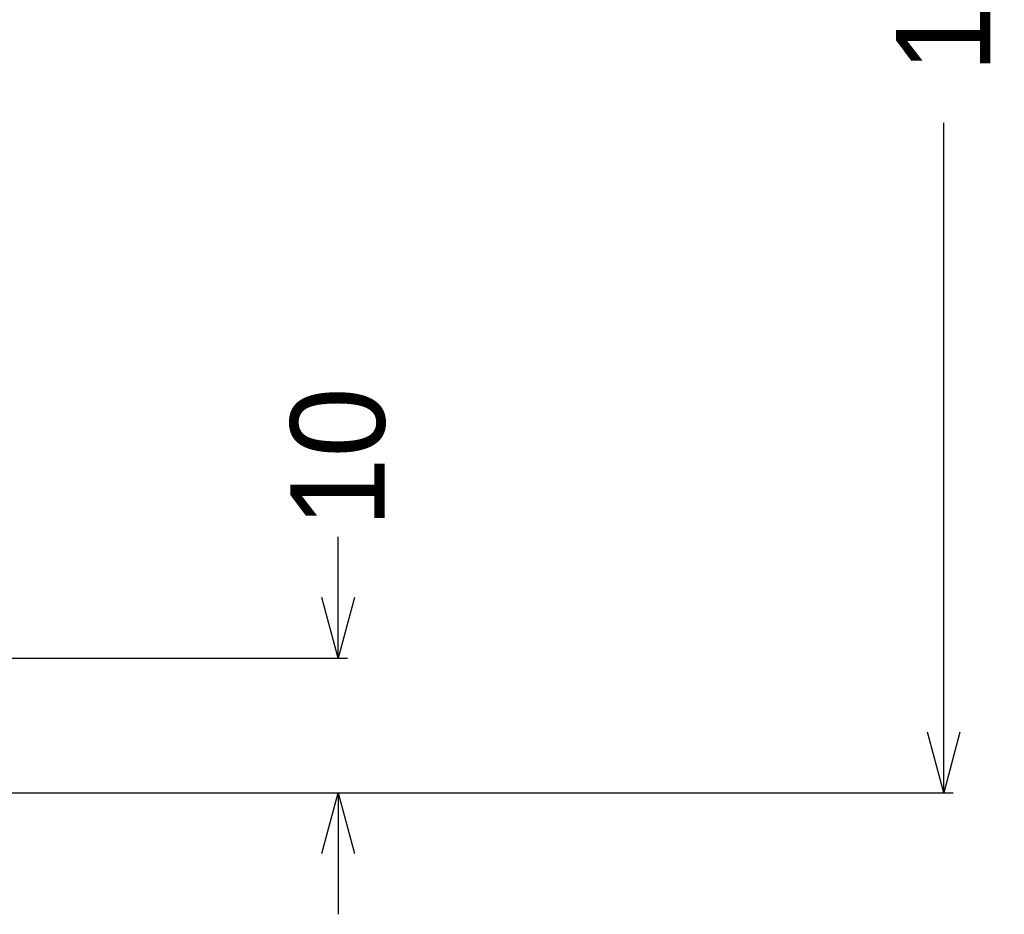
# Model space of a CAD drawing. Header units: millimetres. Extents: x -24622 to 57, y -1603 to 1112.
# Tile 25 of 219: x -23251 to -23178, y -359 to -292. Entities that reach past the tile are written whole.
import ezdxf

# ---------------------------------------------------------------- set-up
doc = ezdxf.new("R2010")
doc.units = ezdxf.units.MM
doc.dimstyles.new('7', dxfattribs={"dimtxt": 7, "dimasz": 4.5, "dimexe": 0.7, "dimexo": 0.9, "dimgap": 1.8, "dimtad": 0, "dimtxsty": 'Standard', "dimblk": 'OPEN30', "dimcen": 0, "dimclrd": 5, "dimclre": 3, "dimclrt": 256, "dimadec": 0, "dimazin": 2, "dimtm": 1e-09, "dimtfac": 0.6, "dimtofl": 0, "dimtmove": 0, "dimatfit": 3, "dimldrblk": 'OPEN30', "dimfxl": 1, "dimtolj": 1, "dimarcsym": 0})

# ---------------------------------------------------------------- blocks, each defined once
blk = doc.blocks.new('_Open30')
at = {"color": 0, "linetype": 'ByBlock', "lineweight": -2}
for p, q in [((-1, 0.268), (0, 0)), ((0, 0), (-1, -0.268)), ((0, 0), (-1, 0))]:
    blk.add_line(p, q, dxfattribs=at)
blk = doc.blocks.new('*D103')
at = {"color": 5, "linetype": 'ByBlock', "lineweight": -2}
for p, q in [((-23227.579, -335.275), (-23227.579, -330.775)), ((-23227.579, -354.275), (-23227.579, -358.775))]:
    blk.add_line(p, q, dxfattribs=at)
at = {"color": 3, "linetype": 'ByBlock', "lineweight": -2}
for p, q in [((-23255.194, -339.775), (-23226.879, -339.775)), ((-23255.194, -349.775), (-23226.879, -349.775))]:
    blk.add_line(p, q, dxfattribs=at)
at = {"layer": 'Defpoints', "color": 0, "linetype": 'ByBlock'}
for p in [(-23256.094, -339.775), (-23227.579, -339.775), (-23256.094, -349.775)]:
    blk.add_point(p, dxfattribs=at)
at = {"color": 5, "linetype": 'ByBlock', "lineweight": -2, "xscale": 4.5, "yscale": 4.5, "zscale": 4.5}
for p, rotation in [((-23227.579, -339.775), 270), ((-23227.579, -349.775), 90)]:
    blk.add_blockref('_Open30', p, dxfattribs=dict(at, rotation=rotation))
at = {"linetype": 'ByBlock', "insert": (-23227.579, -324.891), "char_height": 7, "attachment_point": 5, "rotation": 90}
blk.add_mtext('\\A1;10', dxfattribs=at)
blk = doc.blocks.new('*D104')
at = {"color": 3, "linetype": 'ByBlock', "lineweight": -2}
for p, q in [((-23200.194, -211.775), (-23181.954, -211.775)), ((-23255.194, -349.775), (-23181.954, -349.775))]:
    blk.add_line(p, q, dxfattribs=at)
at = {"color": 5, "linetype": 'ByBlock', "lineweight": -2}
for p, q in [((-23182.654, -216.275), (-23182.654, -261.475)), ((-23182.654, -345.275), (-23182.654, -300.075))]:
    blk.add_line(p, q, dxfattribs=at)
at = {"layer": 'Defpoints', "color": 0, "linetype": 'ByBlock'}
for p in [(-23201.094, -211.775), (-23182.654, -211.775), (-23256.094, -349.775)]:
    blk.add_point(p, dxfattribs=at)
at = {"color": 5, "linetype": 'ByBlock', "lineweight": -2, "xscale": 4.5, "yscale": 4.5, "zscale": 4.5}
for p, rotation in [((-23182.654, -211.775), 90), ((-23182.654, -349.775), 270)]:
    blk.add_blockref('_Open30', p, dxfattribs=dict(at, rotation=rotation))
at = {"linetype": 'ByBlock', "insert": (-23182.654, -280.775), "char_height": 7, "attachment_point": 5, "rotation": 90}
blk.add_mtext('\\A1;138%%P15', dxfattribs=at)

msp = doc.modelspace()

# ---------------------------------------------------------------- dimensions: what is measured, and where the dimension line sits
at = {"color": 5, "linetype": 'ByBlock'}
dim = msp.add_linear_dim(base=(-23182.654, -211.775), p1=(-23256.094, -349.775), p2=(-23201.094, -211.775), angle=90, text='<>%%P15', dimstyle='7', dxfattribs=at)
dim.commit()
dim.dimension.update_dxf_attribs({"geometry": '*D104', "text_midpoint": (-23182.654, -280.775)})
dim = msp.add_linear_dim(base=(-23227.579, -339.775), p1=(-23256.094, -349.775), p2=(-23256.094, -339.775), angle=90, dimstyle='7', dxfattribs=at)
dim.commit()
dim.dimension.update_dxf_attribs({"geometry": '*D103', "text_midpoint": (-23227.579, -324.891)})

doc.saveas('drawing.dxf')
